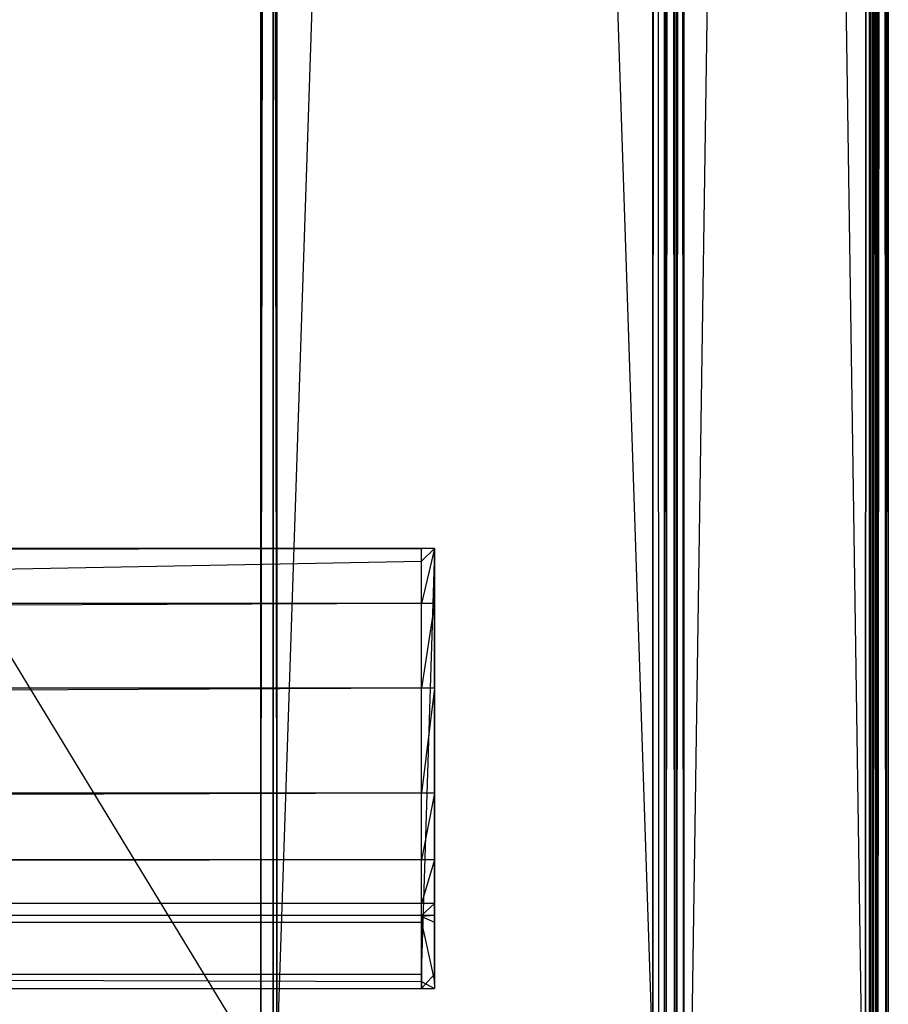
# Model space of a CAD drawing. Extents: x 0 to 0.996, y -0.498 to 0.
# Tile 83 of 101: x 0.962 to 0.996, y -0.475 to -0.436. Entities that reach past the tile are written whole.
import ezdxf

# ---------------------------------------------------------------- set-up
doc = ezdxf.new("R2010")
doc.units = 0
for name, color, linetype in [('L26_KORPUS2_5___REPLACEMTFOREMP', 7, 'CONTINUOUS'), ('L28_KORPUS2_3___REPLACEMTFOREMP', 7, 'CONTINUOUS'), ('L29_KORPUS2_1___REPLACEMTFOREMP', 7, 'CONTINUOUS'), ('L31_KORPUS3_2___REPLACEMTFOREMP', 7, 'CONTINUOUS'), ('L32_KORPUS3_0___REPLACEMTFOREMP', 7, 'CONTINUOUS')]:
    doc.layers.add(name, color=color, linetype=linetype)

msp = doc.modelspace()

# ---------------------------------------------------------------- linework, layer by layer
at = {"layer": 'L26_KORPUS2_5___REPLACEMTFOREMP', "color": 250}
for points, invisible_edges in [([(0.971099, -0.068446, 0.006866), (0.721741, -0.477287, 0.006866), (0.721741, -0.068446, 0.006866), (0.971099, -0.068446, 0.006866)], 13), ([(0.721741, -0.477287, 0.006866), (0.971099, -0.068446, 0.006866), (0.971099, -0.477287, 0.006866), (0.721741, -0.477287, 0.006866)], 14), ([(0.971099, -0.477287, 0.024322), (0.721741, -0.068446, 0.024322), (0.721741, -0.477287, 0.024322), (0.971099, -0.477287, 0.024322)], 13), ([(0.721741, -0.068446, 0.024322), (0.971099, -0.477287, 0.024322), (0.971099, -0.068446, 0.024322), (0.721741, -0.068446, 0.024322)], 14), ([(0.971741, -0.477287, 0.024322), (0.971099, -0.068446, 0.024322), (0.971099, -0.477287, 0.024322), (0.971741, -0.477287, 0.024322)], 13), ([(0.971099, -0.068446, 0.024322), (0.971741, -0.477287, 0.024322), (0.971741, -0.068446, 0.024322), (0.971099, -0.068446, 0.024322)], 14), ([(0.971741, -0.068446, 0.006866), (0.971099, -0.477287, 0.006866), (0.971099, -0.068446, 0.006866), (0.971741, -0.068446, 0.006866)], 13), ([(0.971099, -0.477287, 0.006866), (0.971741, -0.068446, 0.006866), (0.971741, -0.477287, 0.006866), (0.971099, -0.477287, 0.006866)], 14), ([(0.971741, -0.068446, 0.023923), (0.971741, -0.477287, 0.024322), (0.971741, -0.477287, 0.023923), (0.971741, -0.068446, 0.023923)], 13), ([(0.971741, -0.477287, 0.024322), (0.971741, -0.068446, 0.023923), (0.971741, -0.068446, 0.024322), (0.971741, -0.477287, 0.024322)], 14), ([(0.971741, -0.068446, 0.00749), (0.971741, -0.477287, 0.023923), (0.971741, -0.477287, 0.00749), (0.971741, -0.068446, 0.00749)], 13), ([(0.971741, -0.477287, 0.023923), (0.971741, -0.068446, 0.00749), (0.971741, -0.068446, 0.023923), (0.971741, -0.477287, 0.023923)], 14), ([(0.971741, -0.477287, 0.006866), (0.971741, -0.068446, 0.00749), (0.971741, -0.477287, 0.00749), (0.971741, -0.477287, 0.006866)], 13), ([(0.971741, -0.068446, 0.00749), (0.971741, -0.477287, 0.006866), (0.971741, -0.068446, 0.006866), (0.971741, -0.068446, 0.00749)], 14)]:
    msp.add_3dface(points, dxfattribs=dict(at, invisible_edges=invisible_edges))
at = {"layer": 'L28_KORPUS2_3___REPLACEMTFOREMP', "color": 250}
for points, invisible_edges in [([(0.098, -0.456715, 0.473584), (0.97748, -0.456715, 0.472817), (0.098, -0.456715, 0.472817), (0.098, -0.456715, 0.473584)], 13), ([(0.97748, -0.456715, 0.472817), (0.098, -0.456715, 0.473584), (0.97748, -0.456715, 0.473584), (0.97748, -0.456715, 0.472817)], 14), ([(0.97748, -0.456715, 0.472817), (0.098, -0.457221, 0.472817), (0.098, -0.456715, 0.472817), (0.97748, -0.456715, 0.472817)], 13), ([(0.098, -0.457221, 0.472817), (0.97748, -0.456715, 0.472817), (0.97748, -0.457221, 0.472817), (0.098, -0.457221, 0.472817)], 14), ([(0.098, -0.458902, 0.527803), (0.97748, -0.456715, 0.524414), (0.098, -0.456715, 0.524414), (0.098, -0.458902, 0.527803)], 13), ([(0.97748, -0.456715, 0.524414), (0.098, -0.458902, 0.527803), (0.97748, -0.458902, 0.527803), (0.97748, -0.456715, 0.524414)], 14), ([(0.098, -0.456715, 0.520114), (0.97748, -0.456715, 0.473584), (0.098, -0.456715, 0.473584), (0.098, -0.456715, 0.520114)], 13), ([(0.97748, -0.456715, 0.473584), (0.098, -0.456715, 0.520114), (0.97748, -0.456715, 0.520114), (0.97748, -0.456715, 0.473584)], 14), ([(0.098, -0.456715, 0.524414), (0.97748, -0.456715, 0.520114), (0.098, -0.456715, 0.520114), (0.098, -0.456715, 0.524414)], 13), ([(0.97748, -0.456715, 0.520114), (0.098, -0.456715, 0.524414), (0.97748, -0.456715, 0.524414), (0.97748, -0.456715, 0.520114)], 14), ([(0.97748, -0.456715, 0.473584), (0.978, -0.456715, 0.472817), (0.97748, -0.456715, 0.472817), (0.97748, -0.456715, 0.473584)], 13), ([(0.978, -0.456715, 0.472817), (0.97748, -0.456715, 0.473584), (0.978, -0.456715, 0.473584), (0.978, -0.456715, 0.472817)], 14), ([(0.978, -0.456715, 0.472817), (0.97748, -0.457221, 0.472817), (0.97748, -0.456715, 0.472817), (0.978, -0.456715, 0.472817)], 13), ([(0.97748, -0.457221, 0.472817), (0.978, -0.456715, 0.472817), (0.978, -0.457221, 0.472817), (0.97748, -0.457221, 0.472817)], 14), ([(0.97748, -0.456715, 0.524414), (0.978, -0.456715, 0.520114), (0.97748, -0.456715, 0.520114), (0.97748, -0.456715, 0.524414)], 13), ([(0.978, -0.456715, 0.520114), (0.97748, -0.456715, 0.524414), (0.978, -0.456715, 0.524414), (0.978, -0.456715, 0.520114)], 14), ([(0.97748, -0.456715, 0.520114), (0.978, -0.456715, 0.473584), (0.97748, -0.456715, 0.473584), (0.97748, -0.456715, 0.520114)], 13), ([(0.978, -0.456715, 0.473584), (0.97748, -0.456715, 0.520114), (0.978, -0.456715, 0.520114), (0.978, -0.456715, 0.473584)], 14), ([(0.97748, -0.458902, 0.527803), (0.978, -0.456715, 0.524414), (0.97748, -0.456715, 0.524414), (0.97748, -0.458902, 0.527803)], 13), ([(0.978, -0.456715, 0.524414), (0.97748, -0.458902, 0.527803), (0.978, -0.458902, 0.527803), (0.978, -0.456715, 0.524414)], 14), ([(0.978, -0.456893, 0.473584), (0.978, -0.456715, 0.520114), (0.978, -0.456893, 0.520114), (0.978, -0.456893, 0.473584)], 13), ([(0.978, -0.456715, 0.520114), (0.978, -0.456893, 0.473584), (0.978, -0.456715, 0.473584), (0.978, -0.456715, 0.520114)], 14), ([(0.978, -0.456893, 0.472996), (0.978, -0.457221, 0.472817), (0.978, -0.456715, 0.472817), (0.978, -0.456893, 0.472996)], 14), ([(0.978, -0.456893, 0.520114), (0.978, -0.456715, 0.524414), (0.978, -0.456893, 0.524362), (0.978, -0.456893, 0.520114)], 13), ([(0.978, -0.456715, 0.524414), (0.978, -0.456893, 0.520114), (0.978, -0.456715, 0.520114), (0.978, -0.456715, 0.524414)], 14), ([(0.978, -0.458902, 0.527803), (0.978, -0.456893, 0.524362), (0.978, -0.456715, 0.524414), (0.978, -0.458902, 0.527803)], 14), ([(0.978, -0.456893, 0.472996), (0.978, -0.456715, 0.473584), (0.978, -0.456893, 0.473584), (0.978, -0.456893, 0.472996)], 13), ([(0.978, -0.456715, 0.473584), (0.978, -0.456893, 0.472996), (0.978, -0.456715, 0.472817), (0.978, -0.456715, 0.473584)], 14), ([(0.978, -0.457221, 0.472817), (0.978, -0.456893, 0.472996), (0.978, -0.457221, 0.472996), (0.978, -0.457221, 0.472817)], 13), ([(0.978, -0.456893, 0.524362), (0.978, -0.458902, 0.527803), (0.978, -0.459052, 0.527706), (0.978, -0.456893, 0.524362)], 13), ([(0.978, -0.459052, 0.527706), (0.978, -0.457221, 0.472996), (0.978, -0.456893, 0.524362), (0.978, -0.459052, 0.527706)], 14), ([(0.978, -0.456893, 0.524362), (0.978, -0.457221, 0.472996), (0.978, -0.456893, 0.472996), (0.978, -0.456893, 0.524362)], 11), ([(0.978, -0.456893, 0.524362), (0.978, -0.456893, 0.472996), (0.978, -0.456893, 0.520114), (0.978, -0.456893, 0.524362)], 13), ([(0.978, -0.456893, 0.520114), (0.978, -0.456893, 0.472996), (0.978, -0.456893, 0.473584), (0.978, -0.456893, 0.520114)], 9), ([(0.97748, -0.457221, 0.472817), (0.098, -0.473592, 0.472817), (0.098, -0.457221, 0.472817), (0.97748, -0.457221, 0.472817)], 13), ([(0.098, -0.473592, 0.472817), (0.97748, -0.457221, 0.472817), (0.97748, -0.473592, 0.472817), (0.098, -0.473592, 0.472817)], 14), ([(0.978, -0.457221, 0.472817), (0.97748, -0.473592, 0.472817), (0.97748, -0.457221, 0.472817), (0.978, -0.457221, 0.472817)], 13), ([(0.97748, -0.473592, 0.472817), (0.978, -0.457221, 0.472817), (0.978, -0.473592, 0.472817), (0.97748, -0.473592, 0.472817)], 14), ([(0.978, -0.473592, 0.472817), (0.978, -0.457221, 0.472996), (0.978, -0.473592, 0.472996), (0.978, -0.473592, 0.472817)], 13), ([(0.978, -0.457221, 0.472996), (0.978, -0.473592, 0.472817), (0.978, -0.457221, 0.472817), (0.978, -0.457221, 0.472996)], 14), ([(0.978, -0.469235, 0.553751), (0.978, -0.473592, 0.472996), (0.978, -0.457221, 0.472996), (0.978, -0.469235, 0.553751)], 10), ([(0.978, -0.469235, 0.553751), (0.978, -0.457221, 0.472996), (0.978, -0.466592, 0.542067), (0.978, -0.469235, 0.553751)], 13), ([(0.978, -0.466592, 0.542067), (0.978, -0.457221, 0.472996), (0.978, -0.462416, 0.532918), (0.978, -0.466592, 0.542067)], 11), ([(0.978, -0.462416, 0.532918), (0.978, -0.457221, 0.472996), (0.978, -0.459052, 0.527706), (0.978, -0.462416, 0.532918)], 15), ([(0.098, -0.462259, 0.533004), (0.97748, -0.458902, 0.527803), (0.098, -0.458902, 0.527803), (0.098, -0.462259, 0.533004)], 13), ([(0.97748, -0.458902, 0.527803), (0.098, -0.462259, 0.533004), (0.97748, -0.462259, 0.533004), (0.97748, -0.458902, 0.527803)], 14), ([(0.97748, -0.462259, 0.533004), (0.978, -0.458902, 0.527803), (0.97748, -0.458902, 0.527803), (0.97748, -0.462259, 0.533004)], 13), ([(0.978, -0.458902, 0.527803), (0.97748, -0.462259, 0.533004), (0.978, -0.462259, 0.533004), (0.978, -0.458902, 0.527803)], 14), ([(0.978, -0.462259, 0.533004), (0.978, -0.459052, 0.527706), (0.978, -0.458902, 0.527803), (0.978, -0.462259, 0.533004)], 14), ([(0.978, -0.459052, 0.527706), (0.978, -0.462259, 0.533004), (0.978, -0.462416, 0.532918), (0.978, -0.459052, 0.527706)], 13), ([(0.098, -0.466422, 0.542125), (0.97748, -0.462259, 0.533004), (0.098, -0.462259, 0.533004), (0.098, -0.466422, 0.542125)], 13), ([(0.97748, -0.462259, 0.533004), (0.098, -0.466422, 0.542125), (0.97748, -0.466422, 0.542125), (0.97748, -0.462259, 0.533004)], 14), ([(0.97748, -0.466422, 0.542125), (0.978, -0.462259, 0.533004), (0.97748, -0.462259, 0.533004), (0.97748, -0.466422, 0.542125)], 13), ([(0.978, -0.462259, 0.533004), (0.97748, -0.466422, 0.542125), (0.978, -0.466422, 0.542125), (0.978, -0.462259, 0.533004)], 14), ([(0.978, -0.466422, 0.542125), (0.978, -0.462416, 0.532918), (0.978, -0.462259, 0.533004), (0.978, -0.466422, 0.542125)], 14), ([(0.978, -0.462416, 0.532918), (0.978, -0.466422, 0.542125), (0.978, -0.466592, 0.542067), (0.978, -0.462416, 0.532918)], 13), ([(0.098, -0.46906, 0.553784), (0.97748, -0.466422, 0.542125), (0.098, -0.466422, 0.542125), (0.098, -0.46906, 0.553784)], 13), ([(0.97748, -0.466422, 0.542125), (0.098, -0.46906, 0.553784), (0.97748, -0.46906, 0.553784), (0.97748, -0.466422, 0.542125)], 14), ([(0.97748, -0.46906, 0.553784), (0.978, -0.466422, 0.542125), (0.97748, -0.466422, 0.542125), (0.97748, -0.46906, 0.553784)], 13), ([(0.978, -0.466422, 0.542125), (0.97748, -0.46906, 0.553784), (0.978, -0.46906, 0.553784), (0.978, -0.466422, 0.542125)], 14), ([(0.978, -0.46906, 0.553784), (0.978, -0.466592, 0.542067), (0.978, -0.466422, 0.542125), (0.978, -0.46906, 0.553784)], 14), ([(0.978, -0.466592, 0.542067), (0.978, -0.46906, 0.553784), (0.978, -0.469235, 0.553751), (0.978, -0.466592, 0.542067)], 13), ([(0.098, -0.47079, 0.565518), (0.97748, -0.46906, 0.553784), (0.098, -0.46906, 0.553784), (0.098, -0.47079, 0.565518)], 13), ([(0.97748, -0.46906, 0.553784), (0.098, -0.47079, 0.565518), (0.97748, -0.47079, 0.565518), (0.97748, -0.46906, 0.553784)], 14), ([(0.97748, -0.47079, 0.565518), (0.978, -0.46906, 0.553784), (0.97748, -0.46906, 0.553784), (0.97748, -0.47079, 0.565518)], 13), ([(0.978, -0.46906, 0.553784), (0.97748, -0.47079, 0.565518), (0.978, -0.47079, 0.565518), (0.978, -0.46906, 0.553784)], 14), ([(0.978, -0.47079, 0.565518), (0.978, -0.469235, 0.553751), (0.978, -0.46906, 0.553784), (0.978, -0.47079, 0.565518)], 14), ([(0.978, -0.469235, 0.553751), (0.978, -0.47079, 0.565518), (0.978, -0.470968, 0.5655), (0.978, -0.469235, 0.553751)], 13), ([(0.978, -0.470968, 0.5655), (0.978, -0.473592, 0.472996), (0.978, -0.469235, 0.553751), (0.978, -0.470968, 0.5655)], 13), ([(0.098, -0.471275, 0.57516), (0.97748, -0.47079, 0.565518), (0.098, -0.47079, 0.565518), (0.098, -0.471275, 0.57516)], 13), ([(0.97748, -0.47079, 0.565518), (0.098, -0.471275, 0.57516), (0.97748, -0.471275, 0.57516), (0.97748, -0.47079, 0.565518)], 14), ([(0.97748, -0.471275, 0.57516), (0.978, -0.47079, 0.565518), (0.97748, -0.47079, 0.565518), (0.97748, -0.471275, 0.57516)], 13), ([(0.978, -0.47079, 0.565518), (0.97748, -0.471275, 0.57516), (0.978, -0.471275, 0.57516), (0.978, -0.47079, 0.565518)], 14), ([(0.978, -0.471275, 0.57516), (0.978, -0.470968, 0.5655), (0.978, -0.47079, 0.565518), (0.978, -0.471275, 0.57516)], 14), ([(0.978, -0.470968, 0.5655), (0.978, -0.471275, 0.57516), (0.978, -0.471453, 0.575151), (0.978, -0.470968, 0.5655)], 13), ([(0.978, -0.4717, 0.575833), (0.978, -0.473592, 0.472996), (0.978, -0.470968, 0.5655), (0.978, -0.4717, 0.575833)], 10), ([(0.978, -0.4717, 0.575833), (0.978, -0.470968, 0.5655), (0.978, -0.471453, 0.575151), (0.978, -0.4717, 0.575833)], 13), ([(0.098, -0.471318, 0.576011), (0.97748, -0.471275, 0.57516), (0.098, -0.471275, 0.57516), (0.098, -0.471318, 0.576011)], 13), ([(0.97748, -0.471275, 0.57516), (0.098, -0.471318, 0.576011), (0.97748, -0.471318, 0.576011), (0.97748, -0.471275, 0.57516)], 14), ([(0.97748, -0.471542, 0.576011), (0.098, -0.471318, 0.576011), (0.098, -0.471542, 0.576011), (0.97748, -0.471542, 0.576011)], 13), ([(0.098, -0.471318, 0.576011), (0.97748, -0.471542, 0.576011), (0.97748, -0.471318, 0.576011), (0.098, -0.471318, 0.576011)], 14), ([(0.97748, -0.473886, 0.576011), (0.098, -0.471542, 0.576011), (0.098, -0.473886, 0.576011), (0.97748, -0.473886, 0.576011)], 13), ([(0.098, -0.471542, 0.576011), (0.97748, -0.473886, 0.576011), (0.97748, -0.471542, 0.576011), (0.098, -0.471542, 0.576011)], 14), ([(0.97748, -0.471318, 0.576011), (0.978, -0.471275, 0.57516), (0.97748, -0.471275, 0.57516), (0.97748, -0.471318, 0.576011)], 13), ([(0.978, -0.471275, 0.57516), (0.97748, -0.471318, 0.576011), (0.978, -0.471318, 0.576011), (0.978, -0.471275, 0.57516)], 14), ([(0.978, -0.471542, 0.576011), (0.97748, -0.471318, 0.576011), (0.97748, -0.471542, 0.576011), (0.978, -0.471542, 0.576011)], 13), ([(0.97748, -0.471318, 0.576011), (0.978, -0.471542, 0.576011), (0.978, -0.471318, 0.576011), (0.97748, -0.471318, 0.576011)], 14), ([(0.978, -0.473886, 0.576011), (0.97748, -0.471542, 0.576011), (0.97748, -0.473886, 0.576011), (0.978, -0.473886, 0.576011)], 13), ([(0.97748, -0.471542, 0.576011), (0.978, -0.473886, 0.576011), (0.978, -0.471542, 0.576011), (0.97748, -0.471542, 0.576011)], 14), ([(0.978, -0.471318, 0.576011), (0.978, -0.471453, 0.575151), (0.978, -0.471275, 0.57516), (0.978, -0.471318, 0.576011)], 14), ([(0.978, -0.471453, 0.575151), (0.978, -0.471318, 0.576011), (0.978, -0.471488, 0.575833), (0.978, -0.471453, 0.575151)], 13), ([(0.978, -0.471542, 0.576011), (0.978, -0.471488, 0.575833), (0.978, -0.471318, 0.576011), (0.978, -0.471542, 0.576011)], 14), ([(0.978, -0.4717, 0.575833), (0.978, -0.471453, 0.575151), (0.978, -0.471488, 0.575833), (0.978, -0.4717, 0.575833)], 10), ([(0.978, -0.471488, 0.575833), (0.978, -0.471542, 0.576011), (0.978, -0.4717, 0.575833), (0.978, -0.471488, 0.575833)], 13), ([(0.978, -0.473886, 0.575833), (0.978, -0.471542, 0.576011), (0.978, -0.473886, 0.576011), (0.978, -0.473886, 0.575833)], 13), ([(0.978, -0.471542, 0.576011), (0.978, -0.473886, 0.575833), (0.978, -0.4717, 0.575833), (0.978, -0.471542, 0.576011)], 14), ([(0.978, -0.473886, 0.575833), (0.978, -0.473592, 0.472996), (0.978, -0.4717, 0.575833), (0.978, -0.473886, 0.575833)], 13), ([(0.97748, -0.473592, 0.472817), (0.098, -0.474171, 0.472817), (0.098, -0.473592, 0.472817), (0.97748, -0.473592, 0.472817)], 13), ([(0.098, -0.474171, 0.472817), (0.97748, -0.473592, 0.472817), (0.97748, -0.474171, 0.472817), (0.098, -0.474171, 0.472817)], 14), ([(0.97748, -0.474171, 0.576011), (0.098, -0.473886, 0.576011), (0.098, -0.474171, 0.576011), (0.97748, -0.474171, 0.576011)], 13), ([(0.098, -0.473886, 0.576011), (0.97748, -0.474171, 0.576011), (0.97748, -0.473886, 0.576011), (0.098, -0.473886, 0.576011)], 14), ([(0.978, -0.473592, 0.472817), (0.97748, -0.474171, 0.472817), (0.97748, -0.473592, 0.472817), (0.978, -0.473592, 0.472817)], 13), ([(0.97748, -0.474171, 0.472817), (0.978, -0.473592, 0.472817), (0.978, -0.474171, 0.472817), (0.97748, -0.474171, 0.472817)], 14), ([(0.978, -0.474171, 0.576011), (0.97748, -0.473886, 0.576011), (0.97748, -0.474171, 0.576011), (0.978, -0.474171, 0.576011)], 13), ([(0.97748, -0.473886, 0.576011), (0.978, -0.474171, 0.576011), (0.978, -0.473886, 0.576011), (0.97748, -0.473886, 0.576011)], 14), ([(0.978, -0.473592, 0.472817), (0.978, -0.473992, 0.472996), (0.978, -0.474171, 0.472817), (0.978, -0.473592, 0.472817)], 13), ([(0.978, -0.473992, 0.472996), (0.978, -0.473592, 0.472817), (0.978, -0.473592, 0.472996), (0.978, -0.473992, 0.472996)], 14), ([(0.978, -0.473886, 0.575833), (0.978, -0.473992, 0.472996), (0.978, -0.473592, 0.472996), (0.978, -0.473886, 0.575833)], 10), ([(0.978, -0.473992, 0.575833), (0.978, -0.473886, 0.576011), (0.978, -0.474171, 0.576011), (0.978, -0.473992, 0.575833)], 13), ([(0.978, -0.473886, 0.576011), (0.978, -0.473992, 0.575833), (0.978, -0.473886, 0.575833), (0.978, -0.473886, 0.576011)], 14), ([(0.978, -0.473992, 0.575409), (0.978, -0.473886, 0.575833), (0.978, -0.473992, 0.575833), (0.978, -0.473992, 0.575409)], 13), ([(0.978, -0.473886, 0.575833), (0.978, -0.473992, 0.575409), (0.978, -0.473992, 0.47378), (0.978, -0.473886, 0.575833)], 10), ([(0.978, -0.473886, 0.575833), (0.978, -0.473992, 0.47378), (0.978, -0.473992, 0.472996), (0.978, -0.473886, 0.575833)], 13), ([(0.97748, -0.474171, 0.47378), (0.098, -0.474171, 0.472817), (0.97748, -0.474171, 0.472817), (0.97748, -0.474171, 0.47378)], 13), ([(0.098, -0.474171, 0.472817), (0.97748, -0.474171, 0.47378), (0.098, -0.474171, 0.47378), (0.098, -0.474171, 0.472817)], 14), ([(0.97748, -0.474171, 0.575409), (0.098, -0.474171, 0.47378), (0.97748, -0.474171, 0.47378), (0.97748, -0.474171, 0.575409)], 13), ([(0.098, -0.474171, 0.47378), (0.97748, -0.474171, 0.575409), (0.098, -0.474171, 0.575409), (0.098, -0.474171, 0.47378)], 14), ([(0.97748, -0.474171, 0.576011), (0.098, -0.474171, 0.575409), (0.97748, -0.474171, 0.575409), (0.97748, -0.474171, 0.576011)], 13), ([(0.098, -0.474171, 0.575409), (0.97748, -0.474171, 0.576011), (0.098, -0.474171, 0.576011), (0.098, -0.474171, 0.575409)], 14), ([(0.978, -0.474171, 0.47378), (0.97748, -0.474171, 0.472817), (0.978, -0.474171, 0.472817), (0.978, -0.474171, 0.47378)], 13), ([(0.97748, -0.474171, 0.472817), (0.978, -0.474171, 0.47378), (0.97748, -0.474171, 0.47378), (0.97748, -0.474171, 0.472817)], 14), ([(0.978, -0.474171, 0.575409), (0.97748, -0.474171, 0.47378), (0.978, -0.474171, 0.47378), (0.978, -0.474171, 0.575409)], 13), ([(0.97748, -0.474171, 0.47378), (0.978, -0.474171, 0.575409), (0.97748, -0.474171, 0.575409), (0.97748, -0.474171, 0.47378)], 14), ([(0.978, -0.474171, 0.576011), (0.97748, -0.474171, 0.575409), (0.978, -0.474171, 0.575409), (0.978, -0.474171, 0.576011)], 13), ([(0.97748, -0.474171, 0.575409), (0.978, -0.474171, 0.576011), (0.97748, -0.474171, 0.576011), (0.97748, -0.474171, 0.575409)], 14), ([(0.978, -0.474171, 0.472817), (0.978, -0.473992, 0.47378), (0.978, -0.474171, 0.47378), (0.978, -0.474171, 0.472817)], 13), ([(0.978, -0.473992, 0.47378), (0.978, -0.474171, 0.472817), (0.978, -0.473992, 0.472996), (0.978, -0.473992, 0.47378)], 14), ([(0.978, -0.474171, 0.47378), (0.978, -0.473992, 0.575409), (0.978, -0.474171, 0.575409), (0.978, -0.474171, 0.47378)], 13), ([(0.978, -0.473992, 0.575409), (0.978, -0.474171, 0.47378), (0.978, -0.473992, 0.47378), (0.978, -0.473992, 0.575409)], 14), ([(0.978, -0.474171, 0.575409), (0.978, -0.473992, 0.575833), (0.978, -0.474171, 0.576011), (0.978, -0.474171, 0.575409)], 13), ([(0.978, -0.473992, 0.575833), (0.978, -0.474171, 0.575409), (0.978, -0.473992, 0.575409), (0.978, -0.473992, 0.575833)], 14)]:
    msp.add_3dface(points, dxfattribs=dict(at, invisible_edges=invisible_edges))
at = {"layer": 'L29_KORPUS2_1___REPLACEMTFOREMP', "color": 250}
for points, invisible_edges in [([(0.971741, -0.030441, 0.007118), (0.971596, -0.477405, 0.007118), (0.971596, -0.030441, 0.007118), (0.971741, -0.030441, 0.007118)], 13), ([(0.971596, -0.477405, 0.007118), (0.971741, -0.030441, 0.007118), (0.971741, -0.477405, 0.007118), (0.971596, -0.477405, 0.007118)], 14), ([(0.971741, -0.477405, 0.590999), (0.971596, -0.030441, 0.590999), (0.971596, -0.477405, 0.590999), (0.971741, -0.477405, 0.590999)], 13), ([(0.971596, -0.030441, 0.590999), (0.971741, -0.477405, 0.590999), (0.971741, -0.030441, 0.590999), (0.971596, -0.030441, 0.590999)], 14), ([(0.971596, -0.030441, 0.00749), (0.971596, -0.477405, 0.007118), (0.971596, -0.477405, 0.00749), (0.971596, -0.030441, 0.00749)], 13), ([(0.971596, -0.477405, 0.007118), (0.971596, -0.030441, 0.00749), (0.971596, -0.030441, 0.007118), (0.971596, -0.477405, 0.007118)], 14), ([(0.971596, -0.030441, 0.590562), (0.971596, -0.477405, 0.00749), (0.971596, -0.477405, 0.590562), (0.971596, -0.030441, 0.590562)], 13), ([(0.971596, -0.477405, 0.00749), (0.971596, -0.030441, 0.590562), (0.971596, -0.030441, 0.00749), (0.971596, -0.477405, 0.00749)], 14), ([(0.971596, -0.030441, 0.590999), (0.971596, -0.477405, 0.590562), (0.971596, -0.477405, 0.590999), (0.971596, -0.030441, 0.590999)], 13), ([(0.971596, -0.477405, 0.590562), (0.971596, -0.030441, 0.590999), (0.971596, -0.030441, 0.590562), (0.971596, -0.477405, 0.590562)], 14), ([(0.986659, -0.030441, 0.007118), (0.971741, -0.477405, 0.007118), (0.971741, -0.030441, 0.007118), (0.986659, -0.030441, 0.007118)], 13), ([(0.971741, -0.477405, 0.007118), (0.986659, -0.030441, 0.007118), (0.986659, -0.477405, 0.007118), (0.971741, -0.477405, 0.007118)], 14), ([(0.986659, -0.477405, 0.590999), (0.971741, -0.030441, 0.590999), (0.971741, -0.477405, 0.590999), (0.986659, -0.477405, 0.590999)], 13), ([(0.971741, -0.030441, 0.590999), (0.986659, -0.477405, 0.590999), (0.986659, -0.030441, 0.590999), (0.971741, -0.030441, 0.590999)], 14), ([(0.986887, -0.030441, 0.007118), (0.986659, -0.477405, 0.007118), (0.986659, -0.030441, 0.007118), (0.986887, -0.030441, 0.007118)], 13), ([(0.986659, -0.477405, 0.007118), (0.986887, -0.030441, 0.007118), (0.986887, -0.477405, 0.007118), (0.986659, -0.477405, 0.007118)], 14), ([(0.986887, -0.477405, 0.590999), (0.986659, -0.030441, 0.590999), (0.986659, -0.477405, 0.590999), (0.986887, -0.477405, 0.590999)], 13), ([(0.986659, -0.030441, 0.590999), (0.986887, -0.477405, 0.590999), (0.986887, -0.030441, 0.590999), (0.986659, -0.030441, 0.590999)], 14)]:
    msp.add_3dface(points, dxfattribs=dict(at, invisible_edges=invisible_edges))
at = {"layer": 'L31_KORPUS3_2___REPLACEMTFOREMP', "color": 8}
for points, invisible_edges in [([(0.995088, -0.000595), (0.098, -0.497407), (0.098, -0.000595), (0.995088, -0.000595)], 13), ([(0.098, -0.497407), (0.995088, -0.000595), (0.995091, -0.497407), (0.098, -0.497407)], 10), ([(0.995091, -0.497405, 0.00769), (0.098, -0.000597, 0.00769), (0.098, -0.497405, 0.00769), (0.995091, -0.497405, 0.00769)], 13), ([(0.098, -0.000597, 0.00769), (0.995091, -0.497405, 0.00769), (0.995088, -0.000597, 0.00769), (0.098, -0.000597, 0.00769)], 10), ([(0.995091, -0.497407), (0.995088, -0.000595), (0.995252, -0.000595), (0.995091, -0.497407)], 13), ([(0.995088, -0.000597, 0.00769), (0.995091, -0.497405, 0.00769), (0.995251, -0.000597, 0.00769), (0.995088, -0.000597, 0.00769)], 13), ([(0.995091, -0.497407), (0.995252, -0.000595), (0.995252, -0.497407), (0.995091, -0.497407)], 10), ([(0.995251, -0.000597, 0.00769), (0.995091, -0.497405, 0.00769), (0.995251, -0.497405, 0.00769), (0.995251, -0.000597, 0.00769)], 10), ([(0.995251, -0.000597, 0.00769), (0.995251, -0.497405, 0.00769), (0.995288, -0.497369, 0.00769), (0.995251, -0.000597, 0.00769)], 13), ([(0.995251, -0.000597, 0.00769), (0.995288, -0.497369, 0.00769), (0.995284, -0.00063, 0.00769), (0.995251, -0.000597, 0.00769)], 10), ([(0.995252, -0.497407), (0.995252, -0.000595), (0.995285, -0.000629), (0.995252, -0.497407)], 13), ([(0.995252, -0.497407), (0.995285, -0.000629), (0.995289, -0.49737), (0.995252, -0.497407)], 10), ([(0.995284, -0.00063, 0.00769), (0.995288, -0.497369, 0.00769), (0.995372, -0.000717, 0.00769), (0.995284, -0.00063, 0.00769)], 13), ([(0.995289, -0.49737), (0.995285, -0.000629), (0.995373, -0.000716), (0.995289, -0.49737)], 13), ([(0.995372, -0.000717, 0.00769), (0.995288, -0.497369, 0.00769), (0.995367, -0.49729, 0.00769), (0.995372, -0.000717, 0.00769)], 10), ([(0.995289, -0.49737), (0.995373, -0.000716), (0.995368, -0.497291), (0.995289, -0.49737)], 10), ([(0.995372, -0.000717, 0.00769), (0.995367, -0.49729, 0.00769), (0.995402, -0.497254, 0.00769), (0.995372, -0.000717, 0.00769)], 15), ([(0.995368, -0.497291), (0.995373, -0.000716), (0.995404, -0.497255), (0.995368, -0.497291)], 15), ([(0.995372, -0.000717, 0.00769), (0.995402, -0.497254, 0.00769), (0.995402, -0.497086, 0.00769), (0.995372, -0.000717, 0.00769)], 15), ([(0.995372, -0.000717, 0.00769), (0.995402, -0.497086, 0.00769), (0.995402, -0.000748, 0.00769), (0.995372, -0.000717, 0.00769)], 15), ([(0.995404, -0.497255), (0.995373, -0.000716), (0.995404, -0.000747), (0.995404, -0.497255)], 15), ([(0.995402, -0.000748, 0.00769), (0.995402, -0.497086, 0.00769), (0.995402, -0.000894, 0.00769), (0.995402, -0.000748, 0.00769)], 11), ([(0.995404, -0.497255), (0.995404, -0.000747), (0.995404, -0.000894), (0.995404, -0.497255)], 15), ([(0.995555, -0.000871, 0.007633), (0.995899, -0.497252, 0.007289), (0.995899, -0.000728, 0.007289), (0.995555, -0.000871, 0.007633)], 14), ([(0.995934, -0.000714, 0.000436), (0.995578, -0.497118, 0.000079), (0.995578, -0.000861, 0.000079), (0.995934, -0.000714, 0.000436)], 13), ([(0.995578, -0.497118, 0.000079), (0.995934, -0.000714, 0.000436), (0.995934, -0.497266, 0.000436), (0.995578, -0.497118, 0.000079)], 14), ([(0.995899, -0.000728, 0.007289), (0.995998, -0.497292, 0.00719), (0.995998, -0.000687, 0.00719), (0.995899, -0.000728, 0.007289)], 14), ([(0.995998, -0.497292, 0.00719), (0.995899, -0.000728, 0.007289), (0.995899, -0.497252, 0.007289), (0.995998, -0.497292, 0.00719)], 13), ([(0.995998, -0.000687, 0.0005), (0.995934, -0.497266, 0.000436), (0.995934, -0.000714, 0.000436), (0.995998, -0.000687, 0.0005)], 13), ([(0.995934, -0.497266, 0.000436), (0.995998, -0.000687, 0.0005), (0.995998, -0.497292, 0.0005), (0.995934, -0.497266, 0.000436)], 14), ([(0.995998, -0.497292, 0.000565), (0.995998, -0.000687, 0.007018), (0.995998, -0.497292, 0.007018), (0.995998, -0.497292, 0.000565)], 13), ([(0.995998, -0.000687, 0.007018), (0.995998, -0.497292, 0.000565), (0.995998, -0.000687, 0.000565), (0.995998, -0.000687, 0.007018)], 14), ([(0.995998, -0.497292, 0.007018), (0.995998, -0.000687, 0.00719), (0.995998, -0.497292, 0.00719), (0.995998, -0.497292, 0.007018)], 13), ([(0.995998, -0.000687, 0.00719), (0.995998, -0.497292, 0.007018), (0.995998, -0.000687, 0.007018), (0.995998, -0.000687, 0.00719)], 14), ([(0.995998, -0.497292, 0.0005), (0.995998, -0.000687, 0.000565), (0.995998, -0.497292, 0.000565), (0.995998, -0.497292, 0.0005)], 13), ([(0.995998, -0.000687, 0.000565), (0.995998, -0.497292, 0.0005), (0.995998, -0.000687, 0.0005), (0.995998, -0.000687, 0.000565)], 14), ([(0.995498, -0.497086, 0.00769), (0.995402, -0.000894, 0.00769), (0.995402, -0.497086, 0.00769), (0.995498, -0.497086, 0.00769)], 13), ([(0.995402, -0.000894, 0.00769), (0.995498, -0.497086, 0.00769), (0.995498, -0.000894, 0.00769), (0.995402, -0.000894, 0.00769)], 14), ([(0.995498, -0.000894), (0.995404, -0.497086), (0.995404, -0.000894), (0.995498, -0.000894)], 13), ([(0.995404, -0.497086), (0.995498, -0.000894), (0.995498, -0.497086), (0.995404, -0.497086)], 14), ([(0.995404, -0.497255), (0.995404, -0.000894), (0.995404, -0.497086), (0.995404, -0.497255)], 15), ([(0.995578, -0.000861, 0.000079), (0.995498, -0.497086), (0.995498, -0.000894), (0.995578, -0.000861, 0.000079)], 13), ([(0.995498, -0.497086), (0.995578, -0.000861, 0.000079), (0.995578, -0.497118, 0.000079), (0.995498, -0.497086)], 14), ([(0.995498, -0.000894, 0.00769), (0.995555, -0.497109, 0.007633), (0.995555, -0.000871, 0.007633), (0.995498, -0.000894, 0.00769)], 14), ([(0.995555, -0.497109, 0.007633), (0.995498, -0.000894, 0.00769), (0.995498, -0.497086, 0.00769), (0.995555, -0.497109, 0.007633)], 13), ([(0.995899, -0.497252, 0.007289), (0.995555, -0.000871, 0.007633), (0.995555, -0.497109, 0.007633), (0.995899, -0.497252, 0.007289)], 13)]:
    msp.add_3dface(points, dxfattribs=dict(at, invisible_edges=invisible_edges))
at = {"layer": 'L32_KORPUS3_0___REPLACEMTFOREMP', "color": 8, "invisible_edges": 14}
for points in [[(0.987101, -0.000726, 0.589646), (0.987101, -0.497107, 0.589905), (0.987101, -0.000791, 0.589891), (0.987101, -0.000726, 0.589646)], [(0.987101, -0.000726, 0.589646), (0.987101, -0.000937, 0.00784), (0.987101, -0.497107, 0.589905), (0.987101, -0.000726, 0.589646)], [(0.987521, -0.000764, 0.007201), (0.987521, -0.497328, 0.007201), (0.987172, -0.000908, 0.00755), (0.987521, -0.000764, 0.007201)], [(0.987601, -0.000731, 0.007121), (0.987601, -0.497361, 0.007121), (0.987521, -0.000764, 0.007201), (0.987601, -0.000731, 0.007121)], [(0.987521, -0.000764, 0.007201), (0.987601, -0.497361, 0.007121), (0.987521, -0.497328, 0.007201), (0.987521, -0.000764, 0.007201)], [(0.987885, -0.000731, 0.007121), (0.987885, -0.497361, 0.007121), (0.987601, -0.497361, 0.007121), (0.987885, -0.000731, 0.007121)], [(0.987885, -0.000731, 0.007121), (0.987601, -0.497361, 0.007121), (0.987601, -0.000731, 0.007121), (0.987885, -0.000731, 0.007121)], [(0.995254, -0.000722, 0.007121), (0.995254, -0.497361, 0.007121), (0.987885, -0.497361, 0.007121), (0.995254, -0.000722, 0.007121)], [(0.995254, -0.000722, 0.007121), (0.987885, -0.497361, 0.007121), (0.987885, -0.000731, 0.007121), (0.995254, -0.000722, 0.007121)], [(0.995254, -0.000776, 0.590624), (0.987885, -0.000785, 0.590624), (0.995254, -0.497313, 0.590624), (0.995254, -0.000776, 0.590624)], [(0.9955, -0.000722, 0.007121), (0.9955, -0.497361, 0.007121), (0.995254, -0.497361, 0.007121), (0.9955, -0.000722, 0.007121)], [(0.9955, -0.000722, 0.007121), (0.995254, -0.497361, 0.007121), (0.995254, -0.000722, 0.007121), (0.9955, -0.000722, 0.007121)], [(0.9955, -0.497313, 0.590624), (0.995254, -0.000776, 0.590624), (0.995254, -0.497313, 0.590624), (0.9955, -0.497313, 0.590624)], [(0.9955, -0.000776, 0.590624), (0.995254, -0.000776, 0.590624), (0.9955, -0.497313, 0.590624), (0.9955, -0.000776, 0.590624)], [(0.995576, -0.497329, 0.007197), (0.9955, -0.497361, 0.007121), (0.9955, -0.000722, 0.007121), (0.995576, -0.497329, 0.007197)], [(0.995576, -0.000754, 0.007197), (0.995576, -0.497329, 0.007197), (0.9955, -0.000722, 0.007121), (0.995576, -0.000754, 0.007197)], [(0.995576, -0.000808, 0.590548), (0.9955, -0.000776, 0.590624), (0.9955, -0.497313, 0.590624), (0.995576, -0.000808, 0.590548)], [(0.995576, -0.000754, 0.007197), (0.995911, -0.497191, 0.007532), (0.995576, -0.497329, 0.007197), (0.995576, -0.000754, 0.007197)], [(0.995576, -0.000754, 0.007197), (0.995911, -0.000892, 0.007532), (0.995911, -0.497191, 0.007532), (0.995576, -0.000754, 0.007197)], [(0.996, -0.000621, 0.008079), (0.996, -0.497154, 0.007743), (0.996, -0.000725, 0.007775), (0.996, -0.000621, 0.008079)], [(0.996, -0.000621, 0.008079), (0.996, -0.000983, 0.590002), (0.996, -0.497154, 0.007743), (0.996, -0.000621, 0.008079)], [(0.996, -0.000725, 0.007775), (0.996, -0.497154, 0.007743), (0.996, -0.000929, 0.007743), (0.996, -0.000725, 0.007775)], [(0.987101, -0.000791, 0.589891), (0.987101, -0.497107, 0.589905), (0.987101, -0.000992, 0.589905), (0.987101, -0.000791, 0.589891)], [(0.987172, -0.000908, 0.00755), (0.987172, -0.497184, 0.00755), (0.987101, -0.000937, 0.007621), (0.987172, -0.000908, 0.00755)], [(0.987101, -0.000937, 0.00784), (0.987101, -0.497154, 0.00784), (0.987101, -0.497223, 0.00786), (0.987101, -0.000937, 0.00784)], [(0.987101, -0.000937, 0.00784), (0.987101, -0.497223, 0.00786), (0.987101, -0.497282, 0.008047), (0.987101, -0.000937, 0.00784)], [(0.987101, -0.000937, 0.00784), (0.987101, -0.497282, 0.008047), (0.987101, -0.497107, 0.589905), (0.987101, -0.000937, 0.00784)], [(0.987101, -0.000937, 0.007621), (0.987101, -0.497154, 0.007621), (0.987101, -0.000937, 0.00784), (0.987101, -0.000937, 0.007621)], [(0.987101, -0.000937, 0.00784), (0.987101, -0.497154, 0.007621), (0.987101, -0.497154, 0.00784), (0.987101, -0.000937, 0.00784)], [(0.987101, -0.000937, 0.007621), (0.987172, -0.497184, 0.00755), (0.987101, -0.497154, 0.007621), (0.987101, -0.000937, 0.007621)], [(0.987172, -0.000962, 0.590195), (0.987101, -0.497107, 0.590124), (0.987172, -0.497136, 0.590195), (0.987172, -0.000962, 0.590195)], [(0.987172, -0.000962, 0.590195), (0.987101, -0.000992, 0.590124), (0.987101, -0.497107, 0.590124), (0.987172, -0.000962, 0.590195)], [(0.987101, -0.000992, 0.590124), (0.987101, -0.497107, 0.589905), (0.987101, -0.497107, 0.590124), (0.987101, -0.000992, 0.590124)], [(0.987101, -0.000992, 0.589905), (0.987101, -0.497107, 0.589905), (0.987101, -0.000992, 0.590124), (0.987101, -0.000992, 0.589905)], [(0.987521, -0.000818, 0.590544), (0.987172, -0.497136, 0.590195), (0.987521, -0.49728, 0.590544), (0.987521, -0.000818, 0.590544)], [(0.987521, -0.000818, 0.590544), (0.987172, -0.000962, 0.590195), (0.987172, -0.497136, 0.590195), (0.987521, -0.000818, 0.590544)], [(0.987172, -0.000908, 0.00755), (0.987521, -0.497328, 0.007201), (0.987172, -0.497184, 0.00755), (0.987172, -0.000908, 0.00755)], [(0.987601, -0.000785, 0.590624), (0.987521, -0.49728, 0.590544), (0.987601, -0.497313, 0.590624), (0.987601, -0.000785, 0.590624)], [(0.987601, -0.000785, 0.590624), (0.987521, -0.000818, 0.590544), (0.987521, -0.49728, 0.590544), (0.987601, -0.000785, 0.590624)], [(0.987885, -0.497313, 0.590624), (0.987601, -0.000785, 0.590624), (0.987601, -0.497313, 0.590624), (0.987885, -0.497313, 0.590624)], [(0.987885, -0.000785, 0.590624), (0.987601, -0.000785, 0.590624), (0.987885, -0.497313, 0.590624), (0.987885, -0.000785, 0.590624)], [(0.995254, -0.497313, 0.590624), (0.987885, -0.000785, 0.590624), (0.987885, -0.497313, 0.590624), (0.995254, -0.497313, 0.590624)], [(0.995576, -0.000808, 0.590548), (0.9955, -0.497313, 0.590624), (0.995576, -0.497282, 0.590548), (0.995576, -0.000808, 0.590548)], [(0.995576, -0.000808, 0.590548), (0.995576, -0.497282, 0.590548), (0.995911, -0.000946, 0.590214), (0.995576, -0.000808, 0.590548)], [(0.995911, -0.000946, 0.590214), (0.995576, -0.497282, 0.590548), (0.995911, -0.497144, 0.590213), (0.995911, -0.000946, 0.590214)], [(0.995911, -0.000892, 0.007532), (0.996, -0.497154, 0.007621), (0.995911, -0.497191, 0.007532), (0.995911, -0.000892, 0.007532)], [(0.995911, -0.000892, 0.007532), (0.996, -0.000929, 0.007621), (0.996, -0.497154, 0.007621), (0.995911, -0.000892, 0.007532)], [(0.995911, -0.000946, 0.590214), (0.995911, -0.497144, 0.590213), (0.996, -0.000983, 0.590124), (0.995911, -0.000946, 0.590214)], [(0.996, -0.000983, 0.590124), (0.995911, -0.497144, 0.590213), (0.996, -0.497107, 0.590124), (0.996, -0.000983, 0.590124)], [(0.996, -0.000929, 0.007621), (0.996, -0.497154, 0.007743), (0.996, -0.497154, 0.007621), (0.996, -0.000929, 0.007621)], [(0.996, -0.000929, 0.007621), (0.996, -0.000929, 0.007743), (0.996, -0.497154, 0.007743), (0.996, -0.000929, 0.007621)], [(0.996, -0.000983, 0.590002), (0.996, -0.497107, 0.590002), (0.996, -0.497284, 0.589962), (0.996, -0.000983, 0.590002)], [(0.996, -0.000983, 0.590002), (0.996, -0.497284, 0.589962), (0.996, -0.497379, 0.589682), (0.996, -0.000983, 0.590002)], [(0.996, -0.000983, 0.590002), (0.996, -0.497379, 0.589682), (0.996, -0.497154, 0.007743), (0.996, -0.000983, 0.590002)], [(0.996, -0.000983, 0.590002), (0.996, -0.000983, 0.590124), (0.996, -0.497107, 0.590124), (0.996, -0.000983, 0.590002)], [(0.996, -0.000983, 0.590002), (0.996, -0.497107, 0.590124), (0.996, -0.497107, 0.590002), (0.996, -0.000983, 0.590002)]]:
    msp.add_3dface(points, dxfattribs=at)

doc.saveas('drawing.dxf')
